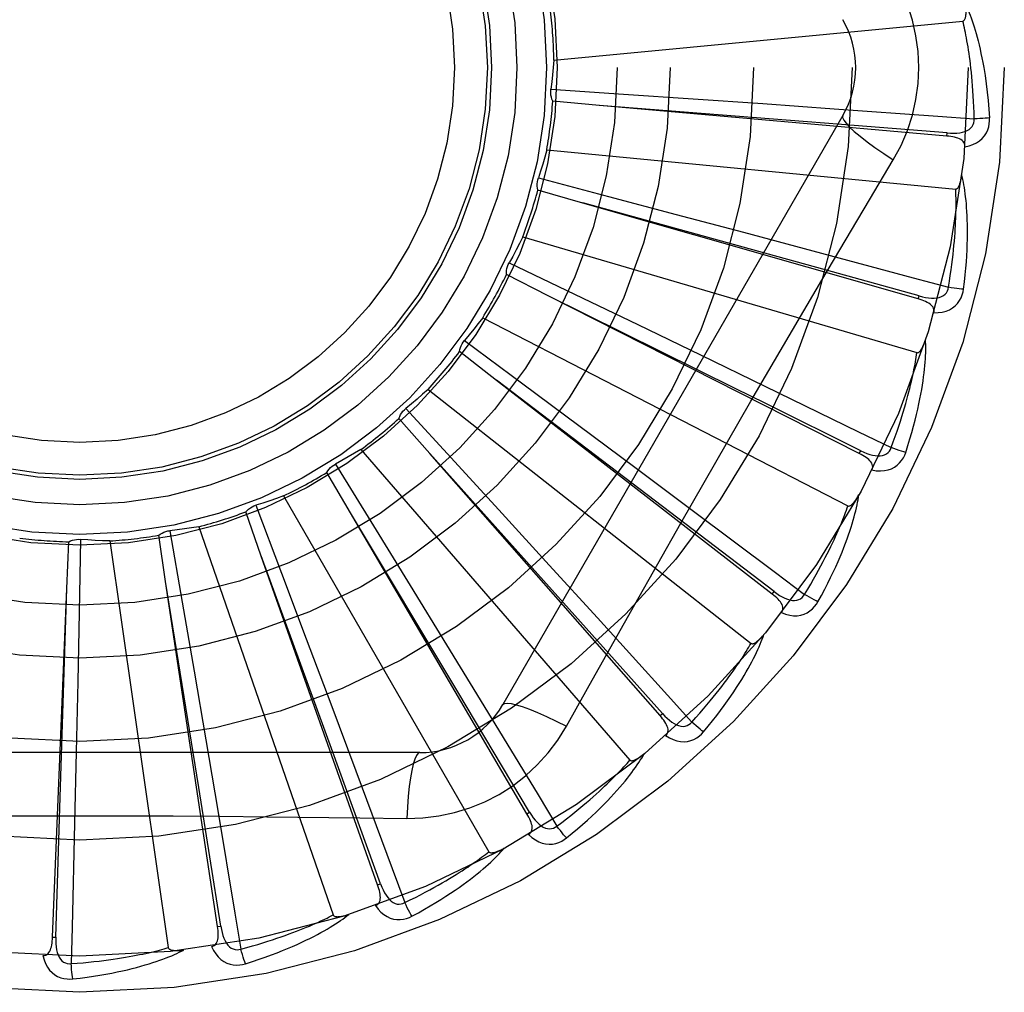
# Model space of a CAD drawing. Header units: inches. Extents: x 0 to 179, y 0 to 116.
# Tile 44 of 234: x 35.594 to 35.893, y 37.969 to 38.265. Entities that reach past the tile are written whole.
import ezdxf

# ---------------------------------------------------------------- set-up
doc = ezdxf.new("R2010")
doc.units = ezdxf.units.IN
doc.header["$LTSCALE"] = 9.8421052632
doc.header["$MEASUREMENT"] = 0
doc.linetypes.add('HIDDEN', pattern=[0.2, 0.1, -0.1])
doc.layers.add('LEFTHAND_DOOR_ASSEMBLY', color=7, linetype='CONTINUOUS')

msp = doc.modelspace()

# ---------------------------------------------------------------- linework, layer by layer
at = {"layer": 'LEFTHAND_DOOR_ASSEMBLY', "color": 8, "linetype": 'HIDDEN'}
for p, q in [((35.7564392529, 38.2526379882), (35.8808421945, 38.2645170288)), ((35.7555441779, 38.2437885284), (35.7775866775, 38.2423143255)), ((35.7775866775, 38.2423143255), (35.7988319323, 38.2408663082)), ((35.7702986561, 38.2388743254), (35.7560966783, 38.2401518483)), ((35.8759779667, 38.2295197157), (35.7702986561, 38.2388743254)), ((35.7988319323, 38.2408663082), (35.8199829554, 38.2394001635)), ((35.8199829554, 38.2394001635), (35.8416826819, 38.2378682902)), ((35.8443492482, 38.2357641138), (35.7409072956, 38.0565973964)), ((35.8759781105, 38.229519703), (35.8760624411, 38.2304755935)), ((35.7542662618, 38.2253003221), (35.8786692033, 38.2134212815)), ((35.7517125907, 38.2167801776), (35.7730777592, 38.211161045)), ((35.765270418, 38.2091624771), (35.7515668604, 38.2131046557)), ((35.8672695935, 38.1799769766), (35.765270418, 38.2091624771)), ((35.7730777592, 38.211161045), (35.7936650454, 38.2057185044)), ((35.7936650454, 38.2057185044), (35.8141563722, 38.2002759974)), ((35.8141563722, 38.2002759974), (35.8351740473, 38.1946651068)), ((35.7469588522, 38.1988679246), (35.8668655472, 38.1636601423)), ((35.7428388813, 38.1909850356), (35.7627545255, 38.1814240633)), ((35.7547100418, 38.1809391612), (35.7420001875, 38.1874035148)), ((35.8493425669, 38.1329776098), (35.7547100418, 38.1809391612)), ((35.7627545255, 38.1814240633), (35.781939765, 38.17218370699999)), ((35.8672697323, 38.1799769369), (35.8675334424, 38.1808995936)), ((35.7347811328, 38.1742961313), (35.845857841, 38.1170321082)), ((35.781939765, 38.17218370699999), (35.8010307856, 38.1629615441)), ((35.7292437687, 38.167335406), (35.74699008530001, 38.1541781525)), ((35.7389992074, 38.1552244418), (35.7277424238, 38.1639773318)), ((35.8010307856, 38.1629615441), (35.820606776, 38.1534744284)), ((35.7895211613, 38.1168204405), (35.7389531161, 38.1552595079)), ((35.8228448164, 38.0902202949), (35.7389992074, 38.1552244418)), ((35.7181732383, 38.1524730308), (35.816405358, 38.075222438)), ((35.74699008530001, 38.1541781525), (35.7640798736, 38.1414739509)), ((35.7114186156, 38.146686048), (35.7263542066, 38.13040805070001)), ((35.7187057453, 38.1329477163), (35.7093088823, 38.14367278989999)), ((35.7640798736, 38.1414739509), (35.7810805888, 38.1288054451)), ((35.6977354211, 38.1341873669), (35.7795725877, 38.039742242)), ((35.8493426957, 38.1329775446), (35.8497762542, 38.1338336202)), ((35.7610466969, 38.0856763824), (35.7186671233, 38.1329908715)), ((35.7887340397, 38.0532503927), (35.7187057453, 38.1329477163)), ((35.6900076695, 38.1297832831), (35.7015927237, 38.1109728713)), ((35.7263542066, 38.13040805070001), (35.7407308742, 38.1146991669)), ((35.7810805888, 38.1288054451), (35.7985073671, 38.1157849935)), ((35.6945631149, 38.1149141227), (35.687365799, 38.1272237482)), ((35.6742063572, 38.1201000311), (35.7366907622, 38.0118738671)), ((35.6657847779, 38.1172380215), (35.6736005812, 38.0965750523)), ((35.8234326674, 38.0909787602), (35.7895211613, 38.1168204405)), ((35.6674438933, 38.1017754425), (35.6627062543, 38.115224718)), ((35.7271927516, 38.0604839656), (35.694533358, 38.1149638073)), ((35.7482430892, 38.0234040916), (35.6945631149, 38.1149141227)), ((35.7407308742, 38.1146991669), (35.7550268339, 38.099042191)), ((35.6484364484, 38.1107201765), (35.6893097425, 37.9926245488)), ((35.7015927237, 38.1109728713), (35.7127366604, 38.0928270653)), ((35.6124750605, 38.1068598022), (35.6120513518, 38.0847721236)), ((35.6383282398, 38.0940065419), (35.6362215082, 38.1081093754)), ((35.6396254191, 38.1095036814), (35.643389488, 38.0877349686)), ((35.60826847, 38.091888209), (35.6088687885, 38.1061348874)), ((35.6213570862, 38.1063868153), (35.6391420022, 37.9826900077)), ((35.689182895, 38.0421537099), (35.667424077, 38.1018298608)), ((35.7028354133, 38.00176011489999), (35.6674438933, 38.1017754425)), ((35.7550268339, 38.099042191), (35.7696745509, 38.0829589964)), ((35.6736005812, 38.0965750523), (35.6811090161, 38.0766481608)), ((35.6039528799, 37.9858834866), (35.60826847, 38.091888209)), ((35.6062911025, 38.0284577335), (35.6082702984, 38.0919460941)), ((35.6483909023, 38.0313481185), (35.6383190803, 38.094063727)), ((35.6541521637, 37.9891007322), (35.6383282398, 38.0940065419)), ((35.7127366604, 38.0928270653), (35.7238111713, 38.0747475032)), ((35.8228449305, 38.0902202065), (35.8234326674, 38.0909787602)), ((35.643389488, 38.0877349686), (35.6469910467, 38.0667472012)), ((35.7894548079, 38.0538838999), (35.7610466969, 38.0856763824)), ((35.6120513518, 38.0847721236), (35.6116158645, 38.0634820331)), ((35.6811090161, 38.0766481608), (35.6885618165, 38.056799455)), ((35.7238111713, 38.0747475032), (35.7351504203, 38.0561828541)), ((35.6469910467, 38.0667472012), (35.650552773, 38.0458467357)), ((35.6116158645, 38.0634820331), (35.6111577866, 38.042285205)), ((35.7602376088, 38.0500366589), (35.7671406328, 38.0624118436)), ((35.7490707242, 38.0238897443), (35.7271927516, 38.0604839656)), ((35.6885618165, 38.056799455), (35.6961827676, 38.0364243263)), ((35.788734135, 38.0532502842), (35.7894548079, 38.0538838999)), ((35.650552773, 38.0458467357), (35.6541799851, 38.0243975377)), ((35.7156482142, 38.042014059), (35.5087643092, 38.042014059)), ((35.6111577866, 38.042285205), (35.610660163, 38.0205371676)), ((35.7037400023, 38.0020803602), (35.689182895, 38.0421537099)), ((35.6551010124, 37.9892439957), (35.6483909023, 38.0313481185)), ((35.6049116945, 37.9858445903), (35.6062911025, 38.0284577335)), ((35.7482431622, 38.0234039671), (35.7490707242, 38.0238897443)), ((35.7028354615, 38.0017599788), (35.7037400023, 38.0020803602)), ((35.6541521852, 37.9891005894), (35.6551010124, 37.9892439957)), ((35.6039528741, 37.9858833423), (35.6049116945, 37.9858445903))]:
    msp.add_line(p, q, dxfattribs=at)
for points in [[(35.8674479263, 38.2503474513), (35.8672260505, 38.2552245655), (35.8665715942, 38.2600571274), (35.8654870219, 38.264832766), (35.8639755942, 38.269504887), (35.8620431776, 38.2740277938), (35.8596961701, 38.2783909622)], [(35.8808421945, 38.2645170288), (35.8810075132, 38.2645650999), (35.881152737, 38.2646500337), (35.8812767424, 38.2647755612), (35.8813829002, 38.2649304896), (35.8814735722, 38.2651057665), (35.8815506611, 38.2652987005), (35.8816163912, 38.2655032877), (35.8816721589, 38.2657204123), (35.8817200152, 38.2659492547), (35.8817602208, 38.2661889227), (35.8817936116, 38.2664384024), (35.8818205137, 38.2666972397), (35.8818414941, 38.2669642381), (35.881856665, 38.267240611), (35.8818664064, 38.2675267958), (35.8818704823, 38.2678239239), (35.8818688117, 38.26813724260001), (35.8818613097, 38.2684548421), (35.8818478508, 38.2687652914), (35.8818284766, 38.2690724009)], [(35.8818210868, 38.2691498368), (35.8821238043, 38.2684826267), (35.8824272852, 38.2677795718), (35.8827307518, 38.2670414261), (35.8830350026, 38.2662654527), (35.8833407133, 38.26544967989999), (35.8836471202, 38.2645924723), (35.8839537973, 38.2636922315), (35.8842601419, 38.2627468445), (35.8845654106, 38.261754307), (35.8848692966, 38.2607126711), (35.8851711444, 38.2596199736), (35.8854708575, 38.2584742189), (35.8857680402, 38.2572736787), (35.8860623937, 38.2560155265), (35.8863539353, 38.2546976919), (35.8866406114, 38.253316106), (35.8869205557, 38.2518655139), (35.8871926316, 38.2503474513)], [(35.8842990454, 38.2347735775), (35.884251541, 38.2366232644), (35.8841903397, 38.2383982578), (35.8841147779, 38.2400969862), (35.884026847, 38.2417241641), (35.8839279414, 38.2432830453), (35.8838191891, 38.2447764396), (35.8837018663, 38.2462073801), (35.8835769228, 38.2475784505), (35.88344545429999, 38.2488924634), (35.8833082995, 38.2501517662), (35.8831663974, 38.2513589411), (35.8830205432, 38.2525160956), (35.8828716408, 38.25362552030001), (35.8827203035, 38.2546892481), (35.8825673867, 38.2557094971), (35.8824130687, 38.2566880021), (35.8822578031, 38.2576267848), (35.8821016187, 38.2585272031), (35.8819446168, 38.2593908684), (35.8817870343, 38.2602190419), (35.8816290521, 38.2610130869), (35.8814709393, 38.2617743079), (35.8813129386, 38.262504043), (35.8811553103, 38.2632035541), (35.8809984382, 38.2638747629), (35.8808421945, 38.2645170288)], [(35.7564392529, 38.2526379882), (35.7562653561, 38.2504167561), (35.7560582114, 38.2482014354), (35.7558178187, 38.2459920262), (35.7555441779, 38.2437885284)], [(35.8596961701, 38.2223039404), (35.8620396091, 38.2266621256), (35.8639712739, 38.231183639), (35.865485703, 38.2358598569), (35.8665734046, 38.2406402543), (35.8672278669, 38.2454730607), (35.8674479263, 38.2503474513)], [(35.8871926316, 38.2503474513), (35.8875908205, 38.2479121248), (35.88794855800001, 38.2454309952), (35.8882644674, 38.2429048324), (35.8885390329, 38.2403334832), (35.8887725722, 38.2377167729), (35.8889635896, 38.2350555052)], [(35.7560966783, 38.2401518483), (35.7558622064, 38.2407272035), (35.7556843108, 38.2413196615), (35.7555621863, 38.241935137), (35.7554973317, 38.2425583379), (35.755491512, 38.243174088), (35.7555441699, 38.2437884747)], [(35.8760624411, 38.2304755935), (35.8438961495, 38.2330505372), (35.8335631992, 38.2338810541), (35.7702409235, 38.238878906)], [(35.8416826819, 38.2378682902), (35.8732810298, 38.2355804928), (35.8842990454, 38.2347735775)], [(35.844349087, 38.2357638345), (35.8442861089, 38.2351957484), (35.8446159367, 38.2344114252), (35.8453196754, 38.2334409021), (35.84638438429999, 38.232289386), (35.847811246, 38.2309571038), (35.8495905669, 38.2294610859), (35.8516987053, 38.2278222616), (35.8541092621, 38.2260644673), (35.8568015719, 38.2242066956), (35.8596978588, 38.2223028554)], [(35.8760622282, 38.2304770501), (35.8770982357, 38.2304159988), (35.8780810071, 38.2304063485), (35.8790131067, 38.2304509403), (35.8798909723, 38.2305518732), (35.8807139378, 38.2307137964), (35.8814750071, 38.2309375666), (35.8821717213, 38.231222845), (35.8827868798, 38.2315741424), (35.8833023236, 38.2319942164), (35.8837165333, 38.232477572), (35.8840210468, 38.2330220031), (35.8842190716, 38.2336018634), (35.884311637, 38.2341877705), (35.884299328, 38.2347779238)], [(35.8814036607, 38.2262965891), (35.8827278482, 38.2265990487), (35.8839245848, 38.2270041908), (35.8850019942, 38.2275139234), (35.8859494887, 38.228122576), (35.8867666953, 38.2288276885), (35.8874510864, 38.2296178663), (35.8880014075, 38.2304913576), (35.8884240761, 38.2314141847), (35.8887158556, 38.2323618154), (35.8888968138, 38.2333036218), (35.8889799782, 38.2341973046), (35.8889635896, 38.2350555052)], [(35.8889635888, 38.2350555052), (35.8883473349, 38.2349893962), (35.8876428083, 38.2349289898), (35.886874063, 38.2348764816), (35.886050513, 38.2348325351), (35.8851818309, 38.2347978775), (35.8842990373, 38.2347738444)], [(35.8814034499, 38.2262915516), (35.8813991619, 38.2267546), (35.8813129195, 38.2271781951), (35.881139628, 38.2275635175), (35.8808945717, 38.2279070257), (35.880590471, 38.2282029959), (35.8802299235, 38.2284591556), (35.8798174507, 38.2286803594), (35.8793600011, 38.2288695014), (35.8788643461, 38.2290298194), (35.8783355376, 38.2291651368), (35.8777803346, 38.2292797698), (35.87720038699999, 38.2293754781), (35.8766000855, 38.2294558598), (35.8759779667, 38.2295197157)], [(35.7542662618, 38.2253003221), (35.7536751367, 38.2231521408), (35.7530524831, 38.2210160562), (35.7523983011, 38.2188920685), (35.7517125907, 38.2167801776)], [(35.8379493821, 38.1856819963), (35.8524049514, 38.2100941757), (35.8596961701, 38.2223039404)], [(35.8786692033, 38.2134212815), (35.87884139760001, 38.2134375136), (35.879000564, 38.2134938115), (35.8791462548, 38.2135940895), (35.8792798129, 38.2137266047), (35.8794019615, 38.2138818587), (35.8795141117, 38.2140570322), (35.8796174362, 38.2142459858), (35.8797133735, 38.2144491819), (35.8798037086, 38.2146653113), (35.879888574, 38.2148935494), (35.8799686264, 38.2151328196), (35.8800440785, 38.215382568), (35.8801152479, 38.2156414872), (35.88018247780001, 38.2159107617), (35.880246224, 38.2161907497), (35.8803064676, 38.2164826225), (35.8803636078, 38.2167874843), (35.8804168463, 38.2171058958), (35.8804654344, 38.2174389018), (35.8805096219, 38.217786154)], [(35.8810682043, 38.1829551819), (35.8813387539, 38.1851675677), (35.8815685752, 38.1872887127), (35.8817603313, 38.1893160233), (35.8819169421, 38.191255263), (35.8820407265, 38.1931103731), (35.8821344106, 38.1948846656), (35.8822002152, 38.1965818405), (35.8822406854, 38.1982050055), (35.88225797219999, 38.1997576), (35.8822545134, 38.2012425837), (35.8822324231, 38.2026632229), (35.8821940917, 38.2040222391), (35.8821422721, 38.205322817), (35.8820774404, 38.206566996), (35.8820007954, 38.2077573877), (35.8819122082, 38.2088955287), (35.8818113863, 38.2099832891), (35.8816993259, 38.2110222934), (35.8815762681, 38.2120141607), (35.8814437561, 38.2129608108), (35.8813028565, 38.2138640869), (35.8811549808, 38.214725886), (35.8810020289, 38.2155479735), (35.8808433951, 38.2163326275), (35.8806787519, 38.2170830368), (35.8805087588, 38.2177982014)], [(35.7515668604, 38.2131046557), (35.7514455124, 38.2137139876), (35.75138295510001, 38.2143294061), (35.7513795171, 38.2149568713), (35.751433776, 38.215581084), (35.751544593, 38.2161868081), (35.7517125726, 38.2167801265)], [(35.8764345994, 38.1835611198), (35.8767380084, 38.1853863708), (35.8770138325, 38.1871408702), (35.8772611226, 38.1888232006), (35.8774827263, 38.1904376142), (35.8776806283, 38.1919870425), (35.8778564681, 38.1934740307), (35.8780120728, 38.1949013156), (35.8781488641, 38.1962712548), (35.87826845, 38.1975864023), (35.8783720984, 38.1988489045), (35.87846122, 38.2000611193), (35.8785369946, 38.2012249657), (35.878600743, 38.20234252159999), (35.87865345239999, 38.2034156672), (35.8786963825, 38.2044464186), (35.8787300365, 38.2054364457), (35.8787552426, 38.2063876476), (35.878772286, 38.2073013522), (35.8787815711, 38.2081791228), (35.8787835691, 38.2090221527), (35.8787787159, 38.2098317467), (35.8787675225, 38.2106091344), (35.8787504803, 38.2113555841), (35.8787280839, 38.2120722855), (35.8787010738, 38.2127610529), (35.8786692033, 38.2134212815)], [(35.8675334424, 38.1808995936), (35.8364357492, 38.1895155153), (35.8264467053, 38.1922865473), (35.7652145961, 38.2091779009)], [(35.7469588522, 38.1988679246), (35.7459718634, 38.1968704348), (35.7449562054, 38.1948907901), (35.743911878, 38.1929289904), (35.7428388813, 38.1909850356)], [(35.8351740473, 38.1946651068), (35.8657684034, 38.1864386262), (35.8764345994, 38.1835611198)], [(35.7420001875, 38.1874035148), (35.7419963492, 38.1880248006), (35.742051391, 38.1886409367), (35.7421667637, 38.1892577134), (35.7423381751, 38.1898603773), (35.7425616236, 38.1904341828), (35.7428388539, 38.1909849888)], [(35.7671406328, 38.0624118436), (35.7810403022, 38.0871011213), (35.7880333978, 38.0994729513), (35.7950679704, 38.1118423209), (35.8021245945, 38.1241991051), (35.8092294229, 38.1365385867), (35.8163613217, 38.1488638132), (35.8235353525, 38.1611585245), (35.8307322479, 38.1734407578), (35.8379493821, 38.1856819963)], [(35.867533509, 38.1809010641), (35.8685392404, 38.1806450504), (35.8695024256, 38.1804495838), (35.87042612, 38.1803169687), (35.8713072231, 38.1802499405), (35.8721459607, 38.1802531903), (35.8729356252, 38.1803288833), (35.8736737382, 38.18047715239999), (35.8743442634, 38.1807056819), (35.874929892, 38.1810206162), (35.8754280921, 38.1814168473), (35.8758301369, 38.1818938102), (35.8761343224, 38.1824257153), (35.8763360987, 38.1829835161), (35.8764356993, 38.1835653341)], [(35.8719872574, 38.1757852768), (35.8733447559, 38.1758316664), (35.8745965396, 38.1760030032), (35.8757509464, 38.1762996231), (35.8767965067, 38.1767179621), (35.8777323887, 38.1772556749), (35.8785539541, 38.1779020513), (35.8792596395, 38.1786556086), (35.8798493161, 38.1794817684), (35.8803151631, 38.1803570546), (35.8806710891, 38.1812475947), (35.8809218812, 38.1821093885), (35.8810682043, 38.1829551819)], [(35.8810682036, 38.1829551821), (35.8804505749, 38.1830068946), (35.8797473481, 38.1830809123), (35.8789825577, 38.183174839), (35.8781655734, 38.1832875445), (35.8773060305, 38.1834179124), (35.8764346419, 38.1835613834)], [(35.8497762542, 38.1338336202), (35.8208711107, 38.1481791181), (35.8115870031, 38.1527905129), (35.7546581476, 38.1809648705)], [(35.8719862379, 38.1757819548), (35.8720695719, 38.1762364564), (35.8720650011, 38.1766681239), (35.8719677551, 38.1770791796), (35.8717921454, 38.1774629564), (35.871549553, 38.1778111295), (35.8712439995, 38.1781308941), (35.8708808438, 38.1784261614), (35.8704674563, 38.1786984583), (35.8700110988, 38.1789496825), (35.8695174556, 38.1791826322), (35.8689939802, 38.1794002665), (35.8684426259, 38.179604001), (35.867868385, 38.17979653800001), (35.8672695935, 38.1799769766)], [(35.7347811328, 38.1742961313), (35.7334339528, 38.1725215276), (35.7320619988, 38.1707698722), (35.7306652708, 38.169041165), (35.7292437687, 38.167335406)], [(35.7277424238, 38.1639773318), (35.727856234, 38.1645881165), (35.7280268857, 38.1651827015), (35.7282568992, 38.1657664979), (35.7285392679, 38.1663258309), (35.7288672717, 38.1668469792), (35.7292437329, 38.1673353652)], [(35.8634554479, 38.1332905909), (35.864139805, 38.135411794), (35.8647669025, 38.1374511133), (35.8653388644, 38.1394054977), (35.8658596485, 38.1412800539), (35.8663322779, 38.1430782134), (35.8667600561, 38.1448027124), (35.867145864, 38.1464567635), (35.8674927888, 38.1480429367), (35.8678035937, 38.1495642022), (35.86808123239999, 38.151023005), (35.8683283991, 38.152422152), (35.8685479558, 38.1537638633), (35.8687432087, 38.1550507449), (35.8689150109, 38.1562847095), (35.8690650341, 38.1574680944), (35.8691934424, 38.158602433), (35.8693003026, 38.1596896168), (35.8693869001, 38.1607310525), (35.8694537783, 38.1617282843), (35.8695028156, 38.1626829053), (35.8695354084, 38.1635965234), (35.8695533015, 38.1644707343), (35.8695586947, 38.165306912), (35.8695514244, 38.1661074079), (35.86953177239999, 38.1668754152), (35.8695001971, 38.1676098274)], [(35.8668655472, 38.1636601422), (35.8670377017, 38.163643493), (35.8672046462, 38.1636686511), (35.867366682, 38.1637395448), (35.8675229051, 38.1638443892), (35.8676722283, 38.1639737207), (35.8678155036, 38.1641245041), (35.8679527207, 38.1642904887), (35.8680853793, 38.1644718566), (35.8682149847, 38.1646669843), (35.8683415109, 38.1648750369), (35.8684653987, 38.1650948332), (35.8685867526, 38.1653257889), (35.8687056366, 38.1655665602), (35.8688226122, 38.1658182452), (35.8689381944, 38.1660811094), (35.8690525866, 38.1663563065), (35.8691680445, 38.1666499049), (35.8692789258, 38.1669474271), (35.8693797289, 38.167234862), (35.8694722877, 38.16751688)], [(35.8590202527, 38.13476249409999), (35.8596636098, 38.1364973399), (35.8602664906, 38.1381679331), (35.860827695, 38.1397730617), (35.8613508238, 38.141316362), (35.8618383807, 38.1428003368), (35.8622924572, 38.1442271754), (35.86271536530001, 38.145599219), (35.8631089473, 38.1469185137), (35.8634752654, 38.148187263), (35.8638159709, 38.1494073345), (35.8641328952, 38.1505807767), (35.8644275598, 38.1517092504), (35.864701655, 38.1527945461), (35.8649565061, 38.1538383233), (35.8651937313, 38.1548423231), (35.865414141, 38.15580809), (35.8656189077, 38.1567373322), (35.8658085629, 38.1576312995), (35.8659837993, 38.1584914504), (35.8661453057, 38.1593188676), (35.8662937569, 38.1601147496), (35.8664298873, 38.1608802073), (35.8665544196, 38.1616163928), (35.8666680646, 38.1623243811), (35.8667718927, 38.1630058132), (35.8668655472, 38.1636601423)], [(35.7181732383, 38.1524730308), (35.7165145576, 38.150985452), (35.7148358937, 38.1495250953), (35.7131372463, 38.1480919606), (35.7114186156, 38.146686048)], [(35.820606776, 38.1534744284), (35.8490913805, 38.1396065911), (35.8590202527, 38.13476249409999)], [(35.7093088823, 38.14367278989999), (35.7095362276, 38.1442509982), (35.7098163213, 38.1448025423), (35.7101526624, 38.1453322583), (35.7105357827, 38.1458280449), (35.7109564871, 38.1462777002), (35.7114185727, 38.14668601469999)], [(35.6977354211, 38.1341873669), (35.6958251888, 38.133040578), (35.6939004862, 38.1319243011), (35.6919613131, 38.1308385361), (35.6900076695, 38.1297832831)], [(35.8497765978, 38.1338350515), (35.8507157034, 38.1333933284), (35.8516244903, 38.1330191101), (35.8525063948, 38.1327140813), (35.85335889, 38.1324815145), (35.8541830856, 38.1323259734), (35.8549728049, 38.1322508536), (35.8557256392, 38.1322567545), (35.8564272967, 38.1323542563), (35.857061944, 38.1325526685), (35.8576261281, 38.1328474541), (35.8581111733, 38.1332397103), (35.8585105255, 38.1337044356), (35.8588142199, 38.1342139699), (35.8590221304, 38.1347664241)], [(35.8634554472, 38.1332905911), (35.8628587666, 38.1334582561), (35.8621822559, 38.13366402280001), (35.8614490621, 38.1339009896), (35.8606681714, 38.1341662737), (35.8598488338, 38.1344569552), (35.8590203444, 38.13476274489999)], [(35.8531800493, 38.1279657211), (35.8533479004, 38.1283962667), (35.8534251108, 38.1288210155), (35.8534074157, 38.1292430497), (35.853307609, 38.1296531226), (35.8531352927, 38.1300409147), (35.8528957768, 38.1304127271), (35.8525950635, 38.1307713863), (35.8522406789, 38.1311169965), (35.851840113, 38.1314500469), (35.8513994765, 38.1317722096), (35.8509266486, 38.1320849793), (35.850423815, 38.1323893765), (35.8498963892, 38.1326871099), (35.8493425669, 38.1329776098)], [(35.8531816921, 38.1279688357), (35.8545234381, 38.1277574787), (35.8557850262, 38.1276888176), (35.856974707, 38.1277616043), (35.8580805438, 38.1279745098), (35.8591012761, 38.1283253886), (35.8600303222, 38.1288046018), (35.8608658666, 38.12941098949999), (35.8616012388, 38.1301106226), (35.8622243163, 38.130881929), (35.8627423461, 38.1316890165), (35.8631517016, 38.1324877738), (35.8634554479, 38.1332905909)], [(35.687365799, 38.1272237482), (35.6876984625, 38.1277484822), (35.688077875, 38.128237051), (35.6885083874, 38.1286935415), (35.6889784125, 38.1291078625), (35.689476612, 38.1294697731), (35.6900076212, 38.1297832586)], [(35.6742063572, 38.1201000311), (35.6721136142, 38.11933548), (35.6700124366, 38.118603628), (35.6679028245, 38.1179044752), (35.6657847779, 38.1172380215)], [(35.8367618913, 38.0878567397), (35.8378353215, 38.0898100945), (35.8388370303, 38.0916938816), (35.8397685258, 38.0935047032), (35.8406346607, 38.0952468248), (35.841439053, 38.0969230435), (35.8421854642, 38.098535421), (35.8428773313, 38.1000865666), (35.843518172, 38.1015784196), (35.8441112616, 38.1030133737), (35.8446599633, 38.1043932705), (35.8451674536, 38.1057203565), (35.8456369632, 38.10699626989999), (35.8460722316, 38.1082229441), (35.8464744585, 38.1094020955), (35.84684572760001, 38.1105357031), (35.8471864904, 38.1116252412), (35.8474971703, 38.1126725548), (35.847779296, 38.1136787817), (35.8480336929, 38.1146453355), (35.8482625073, 38.1155734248), (35.8484674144, 38.1164643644), (35.8486504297, 38.1173193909), (35.8488139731, 38.1181394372), (35.848958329, 38.118926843), (35.8490843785, 38.1196846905), (35.8491923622, 38.1204118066)], [(35.845857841, 38.1170321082), (35.8460237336, 38.1169831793), (35.84619242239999, 38.1169762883), (35.8463649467, 38.1170152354), (35.8465381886, 38.1170886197), (35.8467092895, 38.1171873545), (35.8468785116, 38.117308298), (35.8470446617, 38.1174453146), (35.8472092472, 38.117598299), (35.8473734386, 38.1177653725), (35.8475370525, 38.1179457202), (35.8477002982, 38.1181380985), (35.8478631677, 38.1183419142), (35.8480254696, 38.1185558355), (35.848187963, 38.1187808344), (35.8483512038, 38.1190170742), (35.8485156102, 38.1192656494), (35.8486818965, 38.1195273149), (35.8488497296, 38.1198032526), (35.8490190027, 38.120095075), (35.8491897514, 38.1204022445)], [(35.6627062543, 38.115224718), (35.6631322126, 38.1156770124), (35.6635972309, 38.1160849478), (35.6641063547, 38.1164517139), (35.6646462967, 38.1167695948), (35.6652039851, 38.1170306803), (35.6657847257, 38.1172380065)], [(35.7985073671, 38.1157849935), (35.8238527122, 38.0967770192), (35.8326854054, 38.0901414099)], [(35.8326854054, 38.0901414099), (35.8336454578, 38.0917231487), (35.8345536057, 38.0932494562), (35.835408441, 38.0947193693), (35.8362141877, 38.0961357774), (35.8369737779, 38.0975006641), (35.8376896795, 38.0988157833), (35.8383646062, 38.1000829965), (35.8390007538, 38.1013039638), (35.8396005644, 38.1024804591), (35.840166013, 38.1036140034), (35.8406992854, 38.1047062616), (35.8412021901, 38.1057585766), (35.8416767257, 38.1067723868), (35.8421245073, 38.1077490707), (35.8425474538, 38.10869003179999), (35.842946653, 38.1095966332), (35.8433235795, 38.1104703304), (35.8436789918, 38.1113122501), (35.8440138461, 38.1121236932), (35.8443290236, 38.1129055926), (35.8446254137, 38.11365899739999), (35.8449039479, 38.1143848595), (35.8451655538, 38.1150841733), (35.8454111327, 38.1157578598), (35.8456420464, 38.116407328), (35.845857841, 38.1170321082)], [(35.6484364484, 38.1107201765), (35.6462368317, 38.110365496), (35.6440351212, 38.11004452), (35.641831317, 38.1097572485), (35.6396254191, 38.1095036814)], [(35.6088687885, 38.1061348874), (35.6094323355, 38.10639647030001), (35.61001565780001, 38.10660235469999), (35.6106246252, 38.1067536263), (35.6112440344, 38.1068480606), (35.6118588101, 38.1068831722), (35.6124750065, 38.1068598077)], [(35.6213570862, 38.1063868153), (35.6191300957, 38.1064548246), (35.6169074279, 38.1065563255), (35.61468908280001, 38.106691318), (35.6124750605, 38.1068598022)], [(35.6362215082, 38.1081093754), (35.6367253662, 38.108472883), (35.6372591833, 38.1087854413), (35.6378285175, 38.1090492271), (35.6384188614, 38.1092591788), (35.6390158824, 38.1094100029), (35.639625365, 38.1095036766)], [(35.8256641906, 38.0845722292), (35.8259106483, 38.0849635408), (35.8260669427, 38.0853661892), (35.8261294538, 38.0857839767), (35.8261090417, 38.0862054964), (35.8260132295, 38.0866188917), (35.825848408, 38.0870293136), (35.8256210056, 38.0874384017), (35.8253384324, 38.087844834), (35.8250081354, 38.08824767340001), (35.8246364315, 38.08864740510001), (35.8242313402, 38.0890440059), (35.823795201, 38.0894380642), (35.823333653, 38.0898302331), (35.8228448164, 38.0902202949)], [(35.8234332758, 38.0909801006), (35.8242718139, 38.0903686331), (35.8250933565, 38.0898291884), (35.8259015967, 38.0893627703), (35.8266946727, 38.0889730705), (35.8274745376, 38.0886643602), (35.8282357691, 38.0884411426), (35.82897611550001, 38.088304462), (35.8296835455, 38.0882674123), (35.8303442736, 38.0883421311), (35.8309540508, 38.088524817), (35.8315045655, 38.0888181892), (35.8319846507, 38.0891989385), (35.8323792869, 38.0896417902), (35.8326879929, 38.0901449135)], [(35.8367618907, 38.0878567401), (35.8362077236, 38.0881342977), (35.83558238, 38.0884643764), (35.8349072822, 38.0888358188), (35.8341907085, 38.0892440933), (35.8334411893, 38.0896845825), (35.8326855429, 38.0901416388)], [(35.82566664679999, 38.0845754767), (35.8269441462, 38.084114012), (35.8281699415, 38.0838078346), (35.8293518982, 38.0836541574), (35.8304780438, 38.0836539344), (35.8315467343, 38.0838052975), (35.8325496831, 38.0841000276), (35.8334848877, 38.0845373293), (35.8343393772, 38.0850851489), (35.8350971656, 38.0857245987), (35.8357585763, 38.0864190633), (35.8363117, 38.0871259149), (35.8367618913, 38.0878567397)], [(35.7696745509, 38.0829589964), (35.7909645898, 38.0594978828), (35.7983818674, 38.0513105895)], [(35.8019523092, 38.0482957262), (35.803376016, 38.0500106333), (35.8047161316, 38.0516708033), (35.805973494, 38.0532726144), (35.8071536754, 38.0548193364), (35.8082607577, 38.0563130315), (35.8092988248, 38.0577550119), (35.8102717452, 38.0591471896), (35.8111833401, 38.060490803), (35.8120372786, 38.0617875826), (35.8128372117, 38.0630387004), (35.8135866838, 38.0642457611), (35.8142891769, 38.0654097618), (35.814948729, 38.0665318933), (35.815566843, 38.067613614), (35.8161459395, 38.0686564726), (35.8166867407, 38.0696618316), (35.8171900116, 38.0706314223), (35.8176574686, 38.0715660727), (35.8180901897, 38.0724670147), (35.8184905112, 38.0733350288), (35.8188603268, 38.0741710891), (35.8192018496, 38.0749760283), (35.8195176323, 38.0757503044), (35.8198083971, 38.0764961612), (35.8200755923, 38.0772164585), (35.8203192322, 38.0779099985)], [(35.816405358, 38.075222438), (35.8165589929, 38.075142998), (35.8167233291, 38.0751043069), (35.8169001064, 38.0751098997), (35.8170841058, 38.0751491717), (35.8172708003, 38.0752137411), (35.817459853, 38.0753004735), (35.8176489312, 38.0754035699), (35.8178394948, 38.0755226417), (35.818032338, 38.0756556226), (35.8182271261, 38.0758017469), (35.8184238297, 38.0759597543), (35.8186223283, 38.0761290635), (35.818822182, 38.0763084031), (35.8190243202, 38.076498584), (35.8192293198, 38.0766996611), (35.8194377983, 38.07691263), (35.8196541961, 38.077142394), (35.8198676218, 38.0773772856), (35.8200674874, 38.0776060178), (35.8202573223, 38.0778323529)], [(35.7983818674, 38.0513105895), (35.7996239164, 38.0526820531), (35.8008045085, 38.0540089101), (35.8019220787, 38.0552904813), (35.8029813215, 38.0565288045), (35.8039854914, 38.0577252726), (35.8049373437, 38.0588811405), (35.8058398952, 38.0599977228), (35.8066956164, 38.061076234), (35.8075072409, 38.0621179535), (35.8082769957, 38.0631240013), (35.8090073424, 38.0640955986), (35.8097003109, 38.0650337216), (35.8103581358, 38.0659394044), (35.8109826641, 38.0668136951), (35.8115760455, 38.0676576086), (35.8121396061, 38.0684722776), (35.8126750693, 38.0692588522), (35.8131833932, 38.0700182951), (35.8136657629, 38.0707517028), (35.8141232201, 38.0714598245), (35.8145568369, 38.0721435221), (35.8149677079, 38.0728035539), (35.8153569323, 38.073440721), (35.8157255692, 38.074055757), (35.8160752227, 38.07464978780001), (35.816405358, 38.075222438)], [(35.7351504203, 38.0561828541), (35.7516156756, 38.0291165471), (35.7573494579, 38.0196734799)], [(35.7409072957, 38.0565973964), (35.7413677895, 38.0569362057), (35.7422121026, 38.0570427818), (35.7434045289, 38.056918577), (35.7449340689, 38.0565722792), (35.7468012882, 38.056002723), (35.7489865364, 38.05520979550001), (35.751459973, 38.0542034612), (35.7541874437, 38.0529947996), (35.7571418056, 38.0515924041), (35.7602376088, 38.0500366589)], [(35.7904340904, 38.04717150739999), (35.7907498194, 38.0475086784), (35.7909792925, 38.0478742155), (35.7911197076, 38.0482725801), (35.7911794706, 38.0486903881), (35.7911636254, 38.0491144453), (35.7910794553, 38.0495486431), (35.7909335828, 38.0499933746), (35.7907330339, 38.0504459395), (35.7904849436, 38.0509040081), (35.7901956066, 38.0513668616), (35.7898728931, 38.0518329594), (35.7895192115, 38.0523024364), (35.7891402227, 38.0527748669), (35.7887340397, 38.0532503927)], [(35.789455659, 38.053885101), (35.7901633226, 38.0531259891), (35.7908679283, 38.0524408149), (35.7915732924, 38.0518298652), (35.7922782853, 38.0512971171), (35.7929856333, 38.0508463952), (35.7936908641, 38.05048314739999), (35.7943919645, 38.0502088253), (35.7950795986, 38.0500385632), (35.7957425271, 38.0499868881), (35.7963758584, 38.0500508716), (35.7969719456, 38.0502347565), (35.7975154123, 38.0505177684), (35.7979867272, 38.0508779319), (35.7983850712, 38.0513135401)], [(35.711664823, 38.0219931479), (35.7165990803, 38.0221432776), (35.7214664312, 38.02272745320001), (35.7262518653, 38.0237431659), (35.7309222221, 38.0251815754), (35.7354533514, 38.0270351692), (35.739802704, 38.0292879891), (35.7439311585, 38.0319258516), (35.7478078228, 38.0349226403), (35.7513993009, 38.03824946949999), (35.7546834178, 38.0418908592), (35.7576324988, 38.0458240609), (35.7602376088, 38.0500366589)], [(35.8019523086, 38.0482957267), (35.8014606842, 38.0486731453), (35.8009091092, 38.0491156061), (35.80031650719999, 38.0496080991), (35.7996901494, 38.0501446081), (35.7990375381, 38.0507189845), (35.7983820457, 38.0513107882)], [(35.7904365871, 38.0471735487), (35.7916036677, 38.046478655), (35.7927493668, 38.0459460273), (35.7938808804, 38.04557144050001), (35.7949866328, 38.045358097), (35.7960646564, 38.0453044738), (35.7971052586, 38.0454040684), (35.7981063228, 38.0456564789), (35.799049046, 38.0460326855), (35.7999141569, 38.0465171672), (35.8006950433, 38.0470739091), (35.8013719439, 38.0476633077), (35.8019523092, 38.0482957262)], [(35.7156478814, 38.0420140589), (35.7151244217, 38.041784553), (35.7146100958, 38.0411067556), (35.7141214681, 38.0400120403), (35.7136565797, 38.0385142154), (35.7132162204, 38.0366123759), (35.7128102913, 38.0343234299), (35.7124450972, 38.0316783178), (35.7121280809, 38.0287118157), (35.7118653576, 38.0254513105), (35.7116647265, 38.0219911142)], [(35.7602848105, 38.0160373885), (35.7620073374, 38.01745186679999), (35.7636374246, 38.0188284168), (35.7651752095, 38.0201633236), (35.7666267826, 38.0214587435), (35.7679965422, 38.0227159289), (35.7692887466, 38.0239353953), (35.7705075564, 38.02511828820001), (35.7716569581, 38.0262651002), (35.772740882, 38.0273768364), (35.7737631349, 38.0284539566), (35.7747275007, 38.0294973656), (35.7756375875, 38.0305073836), (35.7764975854, 38.0314844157), (35.7773092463, 38.0324296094), (35.77807524, 38.0333440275), (35.7787965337, 38.0342288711), (35.7794742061, 38.0350856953), (35.7801100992, 38.0359149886), (35.7807055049, 38.0367177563), (35.7812628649, 38.037494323), (35.7817842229, 38.0382452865), (35.7822719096, 38.0389710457), (35.7827285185, 38.0396715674), (35.7831551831, 38.0403489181), (35.7835538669, 38.0410056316), (35.7839243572, 38.0416405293)], [(35.7795725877, 38.039742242), (35.779708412, 38.039635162), (35.7798624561, 38.0395660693), (35.7800370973, 38.0395381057), (35.7802252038, 38.0395418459), (35.7804207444, 38.0395699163), (35.7806227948, 38.03961930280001), (35.7808279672, 38.0396847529), (35.7810376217, 38.0397656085), (35.7812521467, 38.0398596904), (35.781471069, 38.0399663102), (35.7816941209, 38.0400842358), (35.7819210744, 38.0402129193), (35.7821512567, 38.0403511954), (35.782385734, 38.0404996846), (35.7826250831, 38.0406583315), (35.7828700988, 38.040827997), (35.783121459, 38.0410088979), (35.7833800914, 38.0412029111), (35.7836472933, 38.0414122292), (35.7839226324, 38.0416361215)], [(35.7573494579, 38.0196734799), (35.7588286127, 38.0207850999), (35.7602389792, 38.0218645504), (35.7615788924, 38.0229114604), (35.7628533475, 38.0239269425), (35.7640658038, 38.0249117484), (35.7652192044, 38.0258665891), (35.7663167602, 38.0267921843), (35.767361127, 38.0276892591), (35.7683552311, 38.0285585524), (35.7693014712, 38.0294007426), (35.7702024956, 38.0302165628), (35.7710604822, 38.0310065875), (35.771877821, 38.0317714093), (35.7726565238, 38.0325117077), (35.7733988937, 38.0332280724), (35.7741064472, 38.0339213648), (35.7747810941, 38.0345923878), (35.7754239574, 38.0352419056), (35.7760364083, 38.0358707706), (35.7766196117, 38.0364795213), (35.777174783, 38.0370688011), (35.7777031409, 38.0376391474), (35.7782059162, 38.0381911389), (35.7786842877, 38.0387252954), (35.7791400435, 38.0392424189), (35.7795725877, 38.039742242)], [(35.6961827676, 38.0364243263), (35.707228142, 38.0067310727), (35.7110711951, 37.9963735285)], [(35.5269164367, 38.0222025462), (35.5552478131, 38.0225097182), (35.56945867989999, 38.0226394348), (35.5836881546, 38.0227320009), (35.5979177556, 38.0227991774), (35.6121564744, 38.0228159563), (35.626396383, 38.022802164), (35.6406309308, 38.0227366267), (35.65486610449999, 38.022645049), (35.6690758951, 38.0225154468)], [(35.6541799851, 38.0243975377), (35.65940627, 37.993150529), (35.6612196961, 37.9822528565)], [(35.748761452, 38.0171128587), (35.7491356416, 38.0173844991), (35.7494303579, 38.0177002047), (35.7496436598, 38.0180648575), (35.7497813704, 38.0184638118), (35.7498460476, 38.0188832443), (35.7498455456, 38.0193255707), (35.74978644, 38.0197899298), (35.7496751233, 38.0202723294), (35.7495181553, 38.0207691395), (35.7493216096, 38.0212784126), (35.7490929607, 38.021797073), (35.7488345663, 38.022324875), (35.748551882, 38.0228603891), (35.7482430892, 38.0234040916)], [(35.7490717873, 38.0238907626), (35.7496229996, 38.0230114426), (35.7501852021, 38.022205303), (35.7507621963, 38.0214719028), (35.7513536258, 38.0208153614), (35.7519628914, 38.0202389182), (35.7525866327, 38.0197487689), (35.7532231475, 38.0193467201), (35.7538661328, 38.0190493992), (35.7545073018, 38.0188731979), (35.7551412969, 38.0188161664), (35.7557614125, 38.018883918), (35.7563486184, 38.0190589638), (35.7568795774, 38.0193234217), (35.7573531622, 38.0196757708)], [(35.610660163, 38.0205371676), (35.6098784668, 37.9888657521), (35.6095967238, 37.9778218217)], [(35.6690758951, 38.0225154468), (35.6974452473, 38.0222026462), (35.711664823, 38.0219931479)], [(35.7487648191, 38.017114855), (35.7497792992, 38.0162116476), (35.7508034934, 38.0154718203), (35.7518436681, 38.0148898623), (35.7528890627, 38.0144711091), (35.7539374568, 38.0142144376), (35.7549781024, 38.0141152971), (35.756008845, 38.0141736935), (35.7570057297, 38.01436469), (35.7579468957, 38.0146766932), (35.7588190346, 38.0150755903), (35.7595952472, 38.0155262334), (35.7602848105, 38.0160373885)], [(35.7602848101, 38.0160373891), (35.7598734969, 38.0165010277), (35.7594156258, 38.017039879), (35.75892693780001, 38.0176356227), (35.7584134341, 38.0182809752), (35.7578813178, 38.0189684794), (35.7573496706, 38.0196736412)], [(35.7110711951, 37.9963735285), (35.7127339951, 37.9971851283), (35.7143231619, 37.9979781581), (35.7158369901, 37.9987525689), (35.7172805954, 37.99950850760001), (35.7186575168, 38.000246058), (35.7199707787, 38.0009653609), (35.7212236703, 38.0016665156), (35.7224189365, 38.0023497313), (35.7235595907, 38.00301518), (35.7246481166, 38.0036630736), (35.7256872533, 38.0042936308), (35.7266792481, 38.0049070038), (35.72762656, 38.0055033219), (35.728531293, 38.0060828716), (35.7293958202, 38.0066457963), (35.7302217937, 38.0071926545), (35.7310112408, 38.0077238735), (35.7317654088, 38.0082399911), (35.7324858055, 38.0087415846), (35.7331736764, 38.0092289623), (35.733830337, 38.0097025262), (35.7344570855, 38.0101625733), (35.73505524, 38.0106094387), (35.7356260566, 38.0110434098), (35.7361714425, 38.0114649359), (35.7366907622, 38.0118738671)], [(35.7132653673, 37.992247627), (35.7152244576, 37.9933105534), (35.7170856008, 37.9943537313), (35.7188482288, 37.9953734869), (35.7205187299, 37.99637078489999), (35.72210166, 37.99734602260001), (35.7236012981, 37.9982989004), (35.7250219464, 37.9992297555), (35.7263676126, 38.0001383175), (35.727642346, 38.0010248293), (35.7288499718, 38.0018890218), (35.7299943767, 38.0027310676), (35.7310791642, 38.0035505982), (35.7321085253, 38.0043472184), (35.7330843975, 38.0051217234), (35.7340096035, 38.0058746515), (35.7348853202, 38.0066069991), (35.7357129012, 38.007320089), (35.7364942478, 38.0080140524), (35.7372308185, 38.0086896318), (35.7379250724, 38.0093466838), (35.7385791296, 38.0099854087), (35.739195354, 38.0106057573), (35.739776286, 38.0112072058), (35.7403234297, 38.0117915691), (35.7408391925, 38.0123609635), (35.7413231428, 38.012914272)], [(35.7366907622, 38.0118738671), (35.736803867, 38.0117430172), (35.7369420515, 38.0116460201), (35.7371082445, 38.0115855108), (35.7372936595, 38.0115535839), (35.7374909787, 38.0115441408), (35.7376987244, 38.0115543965), (35.7379125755, 38.0115798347), (35.7381337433, 38.0116195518), (35.7383621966, 38.0116713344), (35.7385973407, 38.0117345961), (35.7388386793, 38.0118081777), (35.7390858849, 38.0118915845), (35.7393380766, 38.0119837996), (35.7395964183, 38.0120852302), (35.7398614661, 38.012195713), (35.7401341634, 38.012315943), (35.7404155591, 38.0124461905), (35.7407058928, 38.01258756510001), (35.74100582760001, 38.0127414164), (35.7413151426, 38.0129072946)], [(35.7021540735, 37.9954846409), (35.7025726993, 37.9956804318), (35.7029217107, 37.9959345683), (35.7032001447, 37.9962522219), (35.7034108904, 37.996617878), (35.7035537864, 37.9970174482), (35.7036370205, 37.9974518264), (35.7036668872, 37.9979189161), (35.7036489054, 37.9984135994), (35.7035888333, 37.9989310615), (35.7034922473, 37.9994682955), (35.7033658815, 38.0000209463), (35.7032120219, 38.0005882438), (35.7030357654, 38.001167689), (35.7028354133, 38.00176011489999)], [(35.7037412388, 38.0020811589), (35.70411607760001, 38.0011134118), (35.7045155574, 38.0002154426), (35.7049433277, 37.9993860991), (35.705399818, 37.9986294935), (35.7058889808, 37.9979481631), (35.7064086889, 37.9973488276), (35.7069576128, 37.9968335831), (35.7075327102, 37.9964199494), (35.7081289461, 37.9961255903), (35.7087406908, 37.995949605), (35.70936242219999, 37.9958987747), (35.7099721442, 37.9959595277), (35.710543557, 37.99611872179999), (35.711075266, 37.9963750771)], [(35.7132653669, 37.9922476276), (35.7129492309, 37.9927807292), (35.7126016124, 37.9933964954), (35.7122345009, 37.9940739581), (35.7118524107, 37.9948048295), (35.7114600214, 37.9955806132), (35.7110714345, 37.9963736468)], [(35.6625933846, 37.9777862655), (35.66471823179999, 37.97845922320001), (35.6667431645, 37.9791313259), (35.6686669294, 37.9797990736), (35.6704959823, 37.9804622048), (35.6722348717, 37.9811202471), (35.67388774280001, 37.9817720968), (35.6754588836, 37.9824172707), (35.6769521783, 37.9830547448), (35.6783716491, 37.9836839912), (35.679721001, 37.984304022), (35.6810040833, 37.9849142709), (35.6822243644, 37.9855136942), (35.683385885, 37.9861011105), (35.684490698, 37.9866769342), (35.6855416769, 37.98724115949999), (35.6865401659, 37.9877945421), (35.6874877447, 37.9883381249), (35.6883863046, 37.9888716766), (35.6892374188, 37.9893956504), (35.6900434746, 37.9899094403), (35.6908065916, 37.9904128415), (35.6915290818, 37.9909053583), (35.6922133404, 37.9913859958), (35.692861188, 37.9918562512), (35.6934753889, 37.9923177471), (35.6940553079, 37.9927694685)], [(35.702157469, 37.9954857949), (35.7029826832, 37.9944069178), (35.7038483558, 37.99348663), (35.7047595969, 37.9927183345), (35.7057068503, 37.9921093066), (35.706687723, 37.9916588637), (35.7076908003, 37.9913645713), (35.7087139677, 37.9912268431), (35.7097289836, 37.9912257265), (35.7107121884, 37.9913539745), (35.7116440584, 37.9915806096), (35.7124915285, 37.9918762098), (35.7132653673, 37.992247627)], [(35.6612196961, 37.9822528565), (35.6630060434, 37.9827351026), (35.6647165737, 37.9832130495), (35.6663496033, 37.9836869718), (35.6679101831, 37.9841560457), (35.669401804, 37.9846196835), (35.6708274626, 37.9850774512), (35.6721904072, 37.9855288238), (35.6734933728, 37.9859734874), (35.6747393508, 37.9864110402), (35.6759308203, 37.9868412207), (35.6770705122, 37.987263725), (35.678160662, 37.9876782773), (35.6792037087, 37.9880845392), (35.6802017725, 37.9884823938), (35.6811572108, 37.9888715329), (35.6820717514, 37.9892521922), (35.6829474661, 37.9896244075), (35.6837856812, 37.9899884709), (35.6845879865, 37.990344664), (35.6853556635, 37.9906930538), (35.68609008, 37.9910337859), (35.6867925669, 37.9913669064), (35.6874644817, 37.9916924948), (35.6881071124, 37.9920105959), (35.6887224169, 37.9923212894), (35.6893097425, 37.9926245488)], [(35.6893097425, 37.9926245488), (35.6893960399, 37.9924746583), (35.68951337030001, 37.9923532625), (35.6896651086, 37.9922623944), (35.6898411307, 37.9921959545), (35.690033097, 37.9921493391), (35.6902390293, 37.9921200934), (35.6904538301, 37.9921046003), (35.69067851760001, 37.9921017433), (35.6909126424, 37.99210935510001), (35.6911555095, 37.9921269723), (35.6914064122, 37.9921535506), (35.6916649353, 37.9921886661), (35.6919300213, 37.9922314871), (35.6922028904, 37.9922821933), (35.6924840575, 37.9923405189), (35.6927745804, 37.9924069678), (35.6930806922, 37.9924832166), (35.6933873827, 37.99256548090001), (35.6936801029, 37.9926501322), (35.6939637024, 37.99273838)], [(35.6522956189, 37.9830676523), (35.6527436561, 37.9831806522), (35.65313440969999, 37.9833641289), (35.6534679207, 37.9836233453), (35.6537440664, 37.9839425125), (35.6539599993, 37.9843078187), (35.6541239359, 37.9847185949), (35.6542416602, 37.9851715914), (35.6543176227, 37.9856607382), (35.6543565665, 37.9861802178), (35.6543633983, 37.9867260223), (35.6543439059, 37.9872926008), (35.6543001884, 37.9878787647), (35.6542367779, 37.9884810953), (35.6541521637, 37.9891007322)], [(35.6551023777, 37.9892445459), (35.6552872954, 37.9882233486), (35.6555096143, 37.9872660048), (35.6557726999, 37.9863706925), (35.6560777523, 37.9855413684), (35.6564291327, 37.9847797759), (35.656826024, 37.9840929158), (35.6572675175, 37.9834830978), (35.6577539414, 37.9829681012), (35.6582836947, 37.9825662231), (35.6588510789, 37.9822776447), (35.6594519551, 37.9821100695), (35.6600621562, 37.9820543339), (35.6606533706, 37.9821025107), (35.6612239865, 37.9822536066)], [(35.6009874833, 37.9803106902), (35.6014492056, 37.9803369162), (35.6018678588, 37.9804431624), (35.6022444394, 37.9806345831), (35.602575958, 37.9808957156), (35.6028571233, 37.9812135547), (35.6030958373, 37.9815858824), (35.6032971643, 37.9820084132), (35.6034643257, 37.9824743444), (35.603600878, 37.9829770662), (35.6037108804, 37.9835117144), (35.6037989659, 37.9840717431), (35.6038669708, 37.9846555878), (35.603918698, 37.985259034), (35.6039528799, 37.9858834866)], [(35.6049131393, 37.9858448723), (35.6049014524, 37.9848071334), (35.6049385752, 37.9838250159), (35.6050274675, 37.9828960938), (35.6051700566, 37.9820240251), (35.6053709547, 37.9812096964), (35.6056306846, 37.9804601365), (35.6059487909, 37.9797777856), (35.6063289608, 37.9791800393), (35.6067730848, 37.9786851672), (35.6072756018, 37.9782944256), (35.6078339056, 37.9780161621), (35.6084225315, 37.9778459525), (35.6090121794, 37.9777813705), (35.6096010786, 37.9778217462)], [(35.6095967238, 37.9778218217), (35.6114420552, 37.9779572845), (35.613212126, 37.9781028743), (35.614905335, 37.9782591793), (35.6165264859, 37.9784244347), (35.6180788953, 37.97859740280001), (35.6195654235, 37.9787770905), (35.6209891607, 37.9789623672), (35.6223527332, 37.9791524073), (35.6236590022, 37.9793462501), (35.6249103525, 37.9795431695), (35.6261094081, 37.9797423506), (35.627258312, 37.9799430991), (35.628359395, 37.9801446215), (35.6294147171, 37.9803464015), (35.6304265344, 37.9805476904), (35.6313965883, 37.9807483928), (35.6323269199, 37.9809481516), (35.6332188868, 37.9811470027), (35.6340741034, 37.9813449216), (35.6348938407, 37.9815417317), (35.6356794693, 37.9817373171), (35.6364323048, 37.9819314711), (35.6371536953, 37.98212401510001), (35.6378449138, 37.9823147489), (35.6385078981, 37.9825033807), (35.6391420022, 37.9826900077)], [(35.6101002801, 37.9731759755), (35.6123140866, 37.973434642), (35.6144296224, 37.9737113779), (35.6164449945, 37.9740029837), (35.6183664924, 37.9743079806), (35.6201984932, 37.9746250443), (35.621944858, 37.9749523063), (35.6236097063, 37.9752884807), (35.625196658, 37.975631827), (35.6267095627, 37.9759810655), (35.6281518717, 37.9763345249), (35.6295272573, 37.9766909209), (35.630838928, 37.9770485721), (35.6320906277, 37.9774055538), (35.6332844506, 37.9777618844), (35.6344232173, 37.9781170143), (35.6355083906, 37.9784714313), (35.6365417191, 37.9788258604), (35.6375250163, 37.9791797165), (35.6384599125, 37.9795331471), (35.6393486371, 37.979885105), (35.6401932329, 37.9802349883), (35.6409958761, 37.98058187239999), (35.6417587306, 37.9809243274), (35.6424838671, 37.9812634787), (35.6431743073, 37.9816003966), (35.6438292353, 37.9819342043)], [(35.6391420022, 37.9826900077), (35.6391983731, 37.9825264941), (35.6392906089, 37.982385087), (35.63942240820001, 37.9822671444), (35.6395826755, 37.9821685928), (35.6397623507, 37.9820864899), (35.6399590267, 37.9820187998), (35.6401670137, 37.9819629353), (35.6403871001, 37.9819176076), (35.6406184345, 37.9818807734), (35.6408602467, 37.9818521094), (35.6411116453, 37.9818307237), (35.6413721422, 37.9818162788), (35.6416405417, 37.9818081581), (35.6419180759, 37.9818063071), (35.6422052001, 37.9818103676), (35.6425030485, 37.9818206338), (35.6428126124, 37.9818369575), (35.6431347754, 37.9818603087), (35.6434709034, 37.9818917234), (35.6438205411, 37.9819308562)], [(35.6522990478, 37.9830680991), (35.6529051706, 37.981852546), (35.6535810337, 37.9807850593), (35.6543304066, 37.9798581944), (35.6551452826, 37.9790809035), (35.65602318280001, 37.9784529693), (35.656952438, 37.9779741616), (35.6579310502, 37.9776452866), (35.6589275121, 37.9774520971), (35.6599172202, 37.9773919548), (35.6608751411, 37.9774381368), (35.661763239, 37.9775680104), (35.6625933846, 37.9777862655)], [(35.6625933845, 37.9777862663), (35.6623838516, 37.9783695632), (35.6621590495, 37.9790399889), (35.6619267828, 37.9797746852), (35.6616899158, 37.9805646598), (35.6614514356, 37.9814006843), (35.6612199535, 37.9822529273)], [(35.600991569, 37.9803105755), (35.6013566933, 37.9790022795), (35.6018183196, 37.9778261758), (35.60237874, 37.9767742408), (35.6030317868, 37.9758567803), (35.6037749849, 37.97507405), (35.6045968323, 37.9744280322), (35.6054955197, 37.9739198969), (35.6064374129, 37.9735416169), (35.6073978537, 37.9732952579), (35.6083472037, 37.9731593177), (35.6092438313, 37.9731187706), (35.6101002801, 37.9731759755)], [(35.6101002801, 37.9731759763), (35.6100049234, 37.9737883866), (35.6099110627, 37.9744892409), (35.6098220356, 37.9752546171), (35.6097389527, 37.9760751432), (35.6096630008, 37.9769411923), (35.6095969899, 37.9778218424)]]:
    msp.add_lwpolyline(points, dxfattribs=at)
for radius in [0.2812500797, 0.2702837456, 0.235, 0.205, 0.179592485, 0.1635, 0.1452498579, 0.1420000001, 0.133, 0.12525, 0.124, 0.1139999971]:
    msp.add_circle((35.6122062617, 38.2503474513), radius, dxfattribs=at)
for centre, radius, start, end in [((35.6122062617, 38.2503474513), 0.1442511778, 0.9098269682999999, 6.856073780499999), ((35.8190901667, 38.2503474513), 0.0291666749, 329.9999999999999, 30), ((35.6122062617, 38.2503474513), 0.1442511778, 350.0007360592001, 355.9469828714), ((35.6122062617, 38.2503474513), 0.1442511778, 339.0916451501, 345.0378919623), ((35.6122062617, 38.2503474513), 0.1442511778, 328.182554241, 334.1288010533), ((35.6122062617, 38.2503474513), 0.1442511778, 317.2734633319, 323.2197101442), ((35.6122062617, 38.2503474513), 0.1442511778, 306.3643724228, 312.3106192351), ((35.6122062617, 38.2503474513), 0.1442511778, 295.4552815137, 301.401528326), ((35.6122062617, 38.2503474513), 0.1442511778, 284.5461906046, 290.4924374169), ((35.6122062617, 38.2503474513), 0.1442511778, 262.7280087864, 268.6742555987), ((35.6122062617, 38.2503474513), 0.1442511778, 273.6370996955, 279.5833465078), ((35.7156482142, 38.0711807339), 0.0291666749, 270, 329.9999999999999)]:
    msp.add_arc(centre, radius, start, end, dxfattribs=at)

doc.saveas('drawing.dxf')
